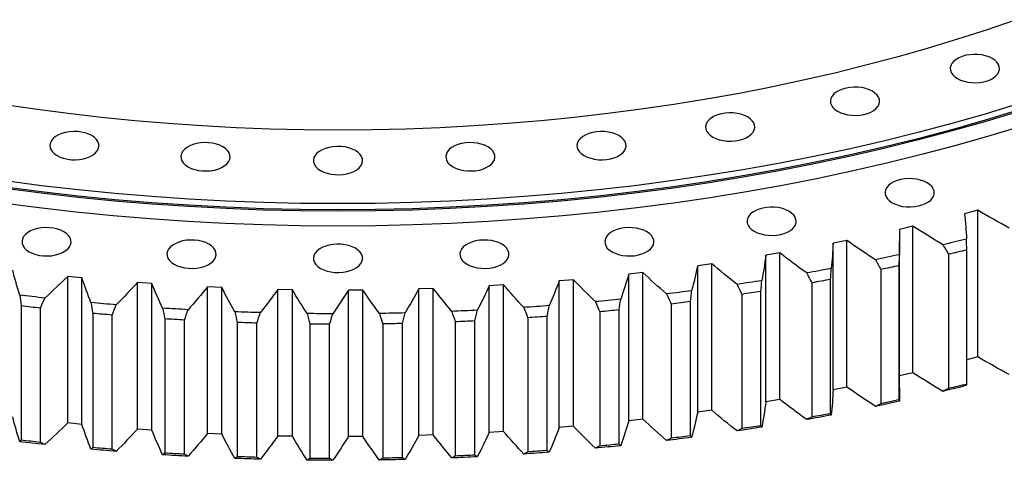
# Model space of a CAD drawing. Header units: millimetres. Extents: x 1225 to 10018, y 1847 to 8891.
# Tile 13 of 17: x 7305 to 7826, y 4830 to 5063. Entities that reach past the tile are written whole.
import ezdxf

# ---------------------------------------------------------------- set-up
doc = ezdxf.new("R2010")
doc.units = ezdxf.units.MM
doc.header["$LTSCALE"] = 50

msp = doc.modelspace()

# ---------------------------------------------------------------- linework, layer by layer
at = {"color": 7, "linetype": 'Continuous', "lineweight": 25}
for p, q in [((7811.72, 4962.51), (7804.74, 4960.71)), ((7811.72, 4884.94), (7811.72, 4962.51)), ((7777.42, 4954.07), (7770.3, 4952.45)), ((7777.42, 4876.5), (7777.42, 4954.07)), ((7742.49, 4946.53), (7735.25, 4945.1)), ((7735.25, 4867.53), (7735.25, 4945.1)), ((7742.49, 4868.96), (7742.49, 4946.53)), ((7770.39, 4868.5), (7770.39, 4946.07)), ((7707, 4939.93), (7699.65, 4938.69)), ((7699.65, 4861.11), (7699.65, 4938.69)), ((7707, 4862.35), (7707, 4939.93)), ((7796.29, 4939.23), (7796.29, 4868.19)), ((7805.89, 4870.52), (7805.89, 4941.56)), ((7671.02, 4934.26), (7663.59, 4933.21)), ((7663.59, 4855.64), (7663.59, 4933.21)), ((7671.02, 4856.69), (7671.02, 4934.26)), ((7770.19, 4862.25), (7770.19, 4933.29)), ((7337.96, 4926.79), (7330.42, 4927.54)), ((7330.42, 4849.97), (7330.42, 4927.54)), ((7337.96, 4849.22), (7337.96, 4926.79)), ((7634.64, 4929.54), (7627.13, 4928.69)), ((7627.13, 4851.12), (7627.13, 4928.69)), ((7634.64, 4851.97), (7634.64, 4929.54)), ((7760.43, 4931.21), (7760.43, 4860.17)), ((7374.87, 4923.72), (7367.28, 4924.27)), ((7367.28, 4846.7), (7367.28, 4924.27)), ((7374.87, 4846.14), (7374.87, 4923.72)), ((7411.98, 4921.61), (7404.36, 4921.97)), ((7404.36, 4844.39), (7404.36, 4921.97)), ((7411.98, 4844.04), (7411.98, 4921.61)), ((7523.78, 4921.18), (7516.14, 4920.93)), ((7516.14, 4843.36), (7516.14, 4920.93)), ((7523.78, 4843.61), (7523.78, 4921.18)), ((7560.94, 4922.99), (7553.33, 4922.54)), ((7553.33, 4844.97), (7553.33, 4922.54)), ((7560.94, 4845.42), (7560.94, 4922.99)), ((7597.92, 4925.78), (7590.35, 4925.13)), ((7590.35, 4847.56), (7590.35, 4925.13)), ((7597.92, 4848.21), (7597.92, 4925.78)), ((7723.97, 4924.14), (7723.97, 4853.11)), ((7733.89, 4854.92), (7733.89, 4925.96)), ((7449.23, 4920.49), (7441.58, 4920.64)), ((7441.58, 4843.07), (7441.58, 4920.64)), ((7449.23, 4842.92), (7449.23, 4920.49)), ((7486.52, 4920.34), (7478.86, 4920.29)), ((7478.86, 4842.72), (7478.86, 4920.29)), ((7486.52, 4842.77), (7486.52, 4920.34)), ((7686.99, 4918.04), (7686.99, 4847)), ((7697.04, 4848.56), (7697.04, 4919.6)), ((7305.81, 4911.88), (7305.81, 4840.84)), ((7316.02, 4839.69), (7316.02, 4910.73)), ((7649.56, 4912.92), (7649.56, 4841.88)), ((7659.73, 4843.17), (7659.73, 4914.21)), ((7343.67, 4907.98), (7343.67, 4836.94)), ((7353.97, 4836.05), (7353.97, 4907.09)), ((7573.7, 4905.65), (7573.7, 4834.61)), ((7584.03, 4835.36), (7584.03, 4906.4)), ((7611.78, 4908.78), (7611.78, 4837.74)), ((7622.03, 4838.77), (7622.03, 4909.8)), ((7381.8, 4905.07), (7381.8, 4834.03)), ((7392.15, 4833.41), (7392.15, 4904.45)), ((7420.12, 4903.16), (7420.12, 4832.12)), ((7430.51, 4831.78), (7430.51, 4902.82)), ((7458.55, 4902.27), (7458.55, 4831.23)), ((7468.96, 4831.16), (7468.96, 4902.2)), ((7497.01, 4902.38), (7497.01, 4831.35)), ((7507.41, 4831.55), (7507.41, 4902.59)), ((7535.42, 4903.51), (7535.42, 4832.47)), ((7545.8, 4832.95), (7545.8, 4903.99)), ((7811.72, 4884.94), (7805.89, 4883.43)), ((7777.42, 4876.5), (7770.39, 4874.9)), ((7742.49, 4868.96), (7735.25, 4867.53)), ((7707, 4862.35), (7699.65, 4861.11)), ((7671.02, 4856.69), (7663.59, 4855.64)), ((7337.96, 4849.22), (7330.42, 4849.97)), ((7597.92, 4848.21), (7590.35, 4847.56)), ((7634.64, 4851.97), (7627.13, 4851.12)), ((7374.87, 4846.14), (7367.28, 4846.7)), ((7411.98, 4844.04), (7404.36, 4844.39)), ((7449.23, 4842.92), (7441.58, 4843.07)), ((7486.52, 4842.77), (7478.86, 4842.72)), ((7523.78, 4843.61), (7516.14, 4843.36)), ((7560.94, 4845.42), (7553.33, 4844.97))]:
    msp.add_line(p, q, dxfattribs=at)
at = {"color": 7, "linetype": 'Continuous', "lineweight": 25, "flags": 128}
for points in [[(7832.06, 5063.41), (7816.62, 5058.1), (7800.94, 5053.04), (7785.03, 5048.2), (7768.91, 5043.62), (7752.59, 5039.27), (7736.08, 5035.18), (7719.39, 5031.33), (7702.53, 5027.74), (7685.51, 5024.41), (7668.34, 5021.33), (7651.05, 5018.51), (7633.63, 5015.96), (7616.1, 5013.67), (7598.47, 5011.65), (7580.76, 5009.89), (7562.97, 5008.4), (7545.13, 5007.18), (7527.23, 5006.23), (7509.3, 5005.55), (7491.34, 5005.15), (7473.37, 5005.01), (7455.4, 5005.15), (7437.44, 5005.55), (7419.5, 5006.23), (7401.61, 5007.18), (7383.76, 5008.4), (7365.97, 5009.89), (7348.26, 5011.65), (7330.64, 5013.67), (7313.11, 5015.96), (7295.69, 5018.51)], [(7800.99, 5032.24), (7802.63, 5031.44), (7804.47, 5030.81), (7806.47, 5030.36), (7808.57, 5030.1), (7810.72, 5030.05), (7812.85, 5030.2), (7814.91, 5030.56), (7816.83, 5031.1), (7818.58, 5031.82), (7820.1, 5032.7), (7821.35, 5033.71), (7822.29, 5034.82), (7822.9, 5036.01), (7823.17, 5037.24), (7823.08, 5038.48), (7822.64, 5039.69), (7821.86, 5040.85), (7820.76, 5041.91), (7819.37, 5042.86), (7817.73, 5043.66), (7815.89, 5044.29), (7813.89, 5044.74), (7811.79, 5045), (7809.64, 5045.05), (7807.51, 5044.89), (7805.45, 5044.54), (7803.53, 5044), (7801.78, 5043.28), (7800.26, 5042.4), (7799.01, 5041.39), (7798.07, 5040.28), (7797.46, 5039.09), (7797.19, 5037.86), (7797.28, 5036.62), (7797.72, 5035.41), (7798.5, 5034.25), (7799.6, 5033.19), (7800.99, 5032.24)], [(7737.6, 5014.94), (7739.24, 5014.14), (7741.08, 5013.5), (7743.08, 5013.05), (7745.19, 5012.8), (7747.33, 5012.74), (7749.46, 5012.9), (7751.52, 5013.25), (7753.45, 5013.8), (7755.2, 5014.52), (7756.71, 5015.39), (7757.96, 5016.4), (7758.91, 5017.52), (7759.52, 5018.7), (7759.78, 5019.93), (7759.69, 5021.17), (7759.25, 5022.38), (7758.47, 5023.54), (7757.37, 5024.6), (7755.99, 5025.55), (7754.35, 5026.35), (7752.5, 5026.99), (7750.5, 5027.44), (7748.4, 5027.69), (7746.26, 5027.74), (7744.13, 5027.59), (7742.07, 5027.23), (7740.14, 5026.69), (7738.39, 5025.97), (7736.87, 5025.09), (7735.63, 5024.08), (7734.68, 5022.97), (7734.07, 5021.78), (7733.81, 5020.55), (7733.89, 5019.31), (7734.33, 5018.1), (7735.12, 5016.95), (7736.21, 5015.88), (7737.6, 5014.94)], [(7833.38, 5014.86), (7815.9, 5009.55), (7798.19, 5004.51), (7780.25, 4999.74), (7762.1, 4995.24), (7743.76, 4991.01), (7725.22, 4987.06), (7706.52, 4983.4), (7687.66, 4980.02), (7668.65, 4976.92), (7649.5, 4974.11), (7630.24, 4971.6), (7610.86, 4969.37), (7591.4, 4967.44), (7571.85, 4965.81), (7552.23, 4964.47), (7532.56, 4963.42), (7512.85, 4962.68), (7493.12, 4962.23), (7473.37, 4962.08), (7453.62, 4962.23), (7433.88, 4962.68), (7414.17, 4963.42), (7394.5, 4964.47), (7374.88, 4965.81), (7355.34, 4967.44), (7335.87, 4969.37), (7316.5, 4971.6), (7297.23, 4974.11)], [(7833.14, 5018.79), (7815.68, 5013.48), (7797.97, 5008.45), (7780.05, 5003.67), (7761.91, 4999.18), (7743.58, 4994.95), (7725.06, 4991.01), (7706.37, 4987.35), (7687.51, 4983.97), (7668.52, 4980.87), (7649.38, 4978.07), (7630.13, 4975.55), (7610.77, 4973.33), (7591.32, 4971.4), (7571.78, 4969.77), (7552.18, 4968.43), (7532.53, 4967.38), (7512.83, 4966.64), (7493.1, 4966.19), (7473.37, 4966.04), (7453.63, 4966.19), (7433.91, 4966.64), (7414.21, 4967.38), (7394.55, 4968.43), (7374.95, 4969.77), (7355.42, 4971.4), (7335.96, 4973.33), (7316.6, 4975.55), (7297.35, 4978.07)], [(7833.14, 5015.52), (7815.68, 5010.22), (7797.97, 5005.18), (7780.05, 5000.41), (7761.91, 4995.91), (7743.58, 4991.69), (7725.06, 4987.74), (7706.37, 4984.08), (7687.51, 4980.7), (7668.52, 4977.61), (7649.38, 4974.8), (7630.13, 4972.29), (7610.77, 4970.07), (7591.32, 4968.14), (7571.78, 4966.5), (7552.18, 4965.16), (7532.53, 4964.12), (7512.83, 4963.37), (7493.1, 4962.93), (7473.37, 4962.78), (7453.63, 4962.93), (7433.91, 4963.37), (7414.21, 4964.12), (7394.55, 4965.16), (7374.95, 4966.5), (7355.42, 4968.14), (7335.96, 4970.07), (7316.6, 4972.29), (7297.35, 4974.8)], [(7671.58, 5001.3), (7673.22, 5000.5), (7675.07, 4999.86), (7677.07, 4999.41), (7679.17, 4999.16), (7681.31, 4999.11), (7683.44, 4999.26), (7685.5, 4999.62), (7687.43, 5000.16), (7689.18, 5000.88), (7690.7, 5001.76), (7691.94, 5002.77), (7692.89, 5003.88), (7693.5, 5005.07), (7693.76, 5006.3), (7693.68, 5007.53), (7693.23, 5008.75), (7692.45, 5009.9), (7691.36, 5010.97), (7689.97, 5011.91), (7688.33, 5012.71), (7686.48, 5013.35), (7684.48, 5013.8), (7682.38, 5014.05), (7680.24, 5014.1), (7678.11, 5013.95), (7676.05, 5013.6), (7674.12, 5013.05), (7672.37, 5012.33), (7670.86, 5011.46), (7669.61, 5010.45), (7668.66, 5009.33), (7668.05, 5008.15), (7667.79, 5006.92), (7667.88, 5005.68), (7668.32, 5004.47), (7669.1, 5003.31), (7670.2, 5002.25), (7671.58, 5001.3)], [(7836.25, 5007.41), (7818.63, 5002.06), (7800.77, 4996.97), (7782.69, 4992.16), (7764.4, 4987.63), (7745.91, 4983.37), (7727.23, 4979.39), (7708.37, 4975.69), (7689.36, 4972.29), (7670.2, 4969.17), (7650.9, 4966.34), (7631.48, 4963.8), (7611.96, 4961.56), (7592.34, 4959.61), (7572.63, 4957.96), (7552.86, 4956.61), (7533.04, 4955.56), (7513.17, 4954.81), (7493.27, 4954.36), (7473.37, 4954.21), (7453.46, 4954.36), (7433.57, 4954.81), (7413.7, 4955.56), (7393.87, 4956.61), (7374.1, 4957.96), (7354.4, 4959.61), (7334.78, 4961.56), (7315.25, 4963.8), (7295.83, 4966.34)], [(7324.78, 4991.46), (7326.42, 4990.66), (7328.27, 4990.03), (7330.27, 4989.58), (7332.37, 4989.32), (7334.51, 4989.27), (7336.64, 4989.43), (7338.7, 4989.78), (7340.63, 4990.32), (7342.38, 4991.04), (7343.9, 4991.92), (7345.14, 4992.93), (7346.09, 4994.04), (7346.7, 4995.23), (7346.96, 4996.46), (7346.88, 4997.7), (7346.43, 4998.91), (7345.65, 5000.07), (7344.56, 5001.13), (7343.17, 5002.08), (7341.53, 5002.88), (7339.68, 5003.51), (7337.68, 5003.96), (7335.58, 5004.22), (7333.44, 5004.27), (7331.31, 5004.12), (7329.25, 5003.76), (7327.32, 5003.22), (7325.57, 5002.5), (7324.05, 5001.62), (7322.81, 5000.61), (7321.86, 4999.5), (7321.25, 4998.31), (7320.99, 4997.08), (7321.07, 4995.84), (7321.52, 4994.63), (7322.3, 4993.48), (7323.39, 4992.41), (7324.78, 4991.46)], [(7603.57, 4991.46), (7605.21, 4990.66), (7607.05, 4990.03), (7609.05, 4989.58), (7611.15, 4989.32), (7613.3, 4989.27), (7615.43, 4989.43), (7617.48, 4989.78), (7619.41, 4990.32), (7621.16, 4991.04), (7622.68, 4991.92), (7623.93, 4992.93), (7624.87, 4994.04), (7625.48, 4995.23), (7625.75, 4996.46), (7625.66, 4997.7), (7625.22, 4998.91), (7624.44, 5000.07), (7623.34, 5001.13), (7621.95, 5002.08), (7620.31, 5002.88), (7618.47, 5003.51), (7616.47, 5003.96), (7614.37, 5004.22), (7612.22, 5004.27), (7610.09, 5004.12), (7608.03, 5003.76), (7606.1, 5003.22), (7604.36, 5002.5), (7602.84, 5001.62), (7601.59, 5000.61), (7600.65, 4999.5), (7600.04, 4998.31), (7599.77, 4997.08), (7599.86, 4995.84), (7600.3, 4994.63), (7601.08, 4993.48), (7602.18, 4992.41), (7603.57, 4991.46)], [(7394.14, 4985.53), (7395.78, 4984.72), (7397.62, 4984.09), (7399.62, 4983.64), (7401.73, 4983.38), (7403.87, 4983.33), (7406, 4983.49), (7408.06, 4983.84), (7409.99, 4984.38), (7411.74, 4985.11), (7413.25, 4985.98), (7414.5, 4986.99), (7415.44, 4988.1), (7416.06, 4989.29), (7416.32, 4990.52), (7416.23, 4991.76), (7415.79, 4992.97), (7415.01, 4994.13), (7413.91, 4995.19), (7412.53, 4996.14), (7410.89, 4996.94), (7409.04, 4997.57), (7407.04, 4998.02), (7404.94, 4998.28), (7402.8, 4998.33), (7400.67, 4998.18), (7398.61, 4997.82), (7396.68, 4997.28), (7394.93, 4996.56), (7393.41, 4995.68), (7392.17, 4994.67), (7391.22, 4993.56), (7390.61, 4992.37), (7390.34, 4991.14), (7390.43, 4989.9), (7390.87, 4988.69), (7391.65, 4987.54), (7392.75, 4986.47), (7394.14, 4985.53)], [(7464.17, 4983.54), (7465.81, 4982.74), (7467.66, 4982.1), (7469.66, 4981.65), (7471.76, 4981.4), (7473.9, 4981.35), (7476.03, 4981.5), (7478.09, 4981.85), (7480.02, 4982.4), (7481.77, 4983.12), (7483.29, 4984), (7484.53, 4985), (7485.48, 4986.12), (7486.09, 4987.31), (7486.36, 4988.54), (7486.27, 4989.77), (7485.83, 4990.99), (7485.05, 4992.14), (7483.95, 4993.21), (7482.56, 4994.15), (7480.92, 4994.95), (7479.08, 4995.59), (7477.08, 4996.04), (7474.98, 4996.29), (7472.83, 4996.34), (7470.7, 4996.19), (7468.64, 4995.84), (7466.71, 4995.29), (7464.97, 4994.57), (7463.45, 4993.7), (7462.2, 4992.69), (7461.26, 4991.57), (7460.64, 4990.39), (7460.38, 4989.16), (7460.47, 4987.92), (7460.91, 4986.7), (7461.69, 4985.55), (7462.79, 4984.48), (7464.17, 4983.54)], [(7534.21, 4985.53), (7535.85, 4984.72), (7537.69, 4984.09), (7539.69, 4983.64), (7541.79, 4983.38), (7543.94, 4983.33), (7546.07, 4983.49), (7548.13, 4983.84), (7550.05, 4984.38), (7551.8, 4985.11), (7553.32, 4985.98), (7554.57, 4986.99), (7555.51, 4988.1), (7556.12, 4989.29), (7556.39, 4990.52), (7556.3, 4991.76), (7555.86, 4992.97), (7555.08, 4994.13), (7553.98, 4995.19), (7552.59, 4996.14), (7550.95, 4996.94), (7549.11, 4997.57), (7547.11, 4998.02), (7545.01, 4998.28), (7542.86, 4998.33), (7540.73, 4998.18), (7538.67, 4997.82), (7536.75, 4997.28), (7535, 4996.56), (7533.48, 4995.68), (7532.23, 4994.67), (7531.29, 4993.56), (7530.68, 4992.37), (7530.41, 4991.14), (7530.5, 4989.9), (7530.94, 4988.69), (7531.72, 4987.54), (7532.82, 4986.47), (7534.21, 4985.53)], [(7766.49, 4966.5), (7768.13, 4965.7), (7769.98, 4965.07), (7771.98, 4964.62), (7774.08, 4964.36), (7776.22, 4964.31), (7778.35, 4964.47), (7780.41, 4964.82), (7782.34, 4965.36), (7784.09, 4966.08), (7785.61, 4966.96), (7786.85, 4967.97), (7787.8, 4969.08), (7788.41, 4970.27), (7788.68, 4971.5), (7788.59, 4972.74), (7788.15, 4973.95), (7787.37, 4975.11), (7786.27, 4976.17), (7784.88, 4977.12), (7783.24, 4977.92), (7781.4, 4978.55), (7779.4, 4979), (7777.29, 4979.26), (7775.15, 4979.31), (7773.02, 4979.16), (7770.96, 4978.8), (7769.03, 4978.26), (7767.29, 4977.54), (7765.77, 4976.66), (7764.52, 4975.65), (7763.58, 4974.54), (7762.96, 4973.35), (7762.7, 4972.12), (7762.79, 4970.88), (7763.23, 4969.67), (7764.01, 4968.51), (7765.11, 4967.45), (7766.49, 4966.5)], [(7693.5, 4951.43), (7695.14, 4950.63), (7696.98, 4949.99), (7698.98, 4949.54), (7701.08, 4949.29), (7703.23, 4949.23), (7705.36, 4949.39), (7707.42, 4949.74), (7709.35, 4950.29), (7711.09, 4951.01), (7712.61, 4951.88), (7713.86, 4952.89), (7714.8, 4954), (7715.42, 4955.19), (7715.68, 4956.42), (7715.59, 4957.66), (7715.15, 4958.87), (7714.37, 4960.03), (7713.27, 4961.09), (7711.88, 4962.04), (7710.25, 4962.84), (7708.4, 4963.47), (7706.4, 4963.93), (7704.3, 4964.18), (7702.15, 4964.23), (7700.02, 4964.08), (7697.97, 4963.72), (7696.04, 4963.18), (7694.29, 4962.46), (7692.77, 4961.58), (7691.52, 4960.57), (7690.58, 4959.46), (7689.97, 4958.27), (7689.7, 4957.04), (7689.79, 4955.8), (7690.23, 4954.59), (7691.01, 4953.44), (7692.11, 4952.37), (7693.5, 4951.43)], [(7310.05, 4940.55), (7311.69, 4939.75), (7313.54, 4939.12), (7315.54, 4938.67), (7317.64, 4938.41), (7319.78, 4938.36), (7321.91, 4938.51), (7323.97, 4938.87), (7325.9, 4939.41), (7327.65, 4940.13), (7329.17, 4941.01), (7330.41, 4942.02), (7331.36, 4943.13), (7331.97, 4944.32), (7332.23, 4945.55), (7332.15, 4946.79), (7331.71, 4948), (7330.92, 4949.15), (7329.83, 4950.22), (7328.44, 4951.16), (7326.8, 4951.97), (7324.96, 4952.6), (7322.96, 4953.05), (7320.85, 4953.31), (7318.71, 4953.36), (7316.58, 4953.2), (7314.52, 4952.85), (7312.59, 4952.31), (7310.84, 4951.58), (7309.33, 4950.71), (7308.08, 4949.7), (7307.13, 4948.59), (7306.52, 4947.4), (7306.26, 4946.17), (7306.35, 4944.93), (7306.79, 4943.72), (7307.57, 4942.56), (7308.67, 4941.5), (7310.05, 4940.55)], [(7618.3, 4940.55), (7619.93, 4939.75), (7621.78, 4939.12), (7623.78, 4938.67), (7625.88, 4938.41), (7628.03, 4938.36), (7630.16, 4938.51), (7632.21, 4938.87), (7634.14, 4939.41), (7635.89, 4940.13), (7637.41, 4941.01), (7638.66, 4942.02), (7639.6, 4943.13), (7640.21, 4944.32), (7640.48, 4945.55), (7640.39, 4946.79), (7639.95, 4948), (7639.17, 4949.15), (7638.07, 4950.22), (7636.68, 4951.16), (7635.04, 4951.97), (7633.2, 4952.6), (7631.2, 4953.05), (7629.1, 4953.31), (7626.95, 4953.36), (7624.82, 4953.2), (7622.76, 4952.85), (7620.83, 4952.31), (7619.09, 4951.58), (7617.57, 4950.71), (7616.32, 4949.7), (7615.38, 4948.59), (7614.77, 4947.4), (7614.5, 4946.17), (7614.59, 4944.93), (7615.03, 4943.72), (7615.81, 4942.56), (7616.91, 4941.5), (7618.3, 4940.55)], [(7805.78, 4947.31), (7804.22, 4946.93), (7802.66, 4946.54), (7801.1, 4946.16), (7799.54, 4945.78), (7797.98, 4945.4), (7796.42, 4945.03), (7794.85, 4944.65), (7793.29, 4944.28)], [(7386.74, 4933.98), (7388.38, 4933.18), (7390.22, 4932.55), (7392.22, 4932.1), (7394.33, 4931.84), (7396.47, 4931.79), (7398.6, 4931.95), (7400.66, 4932.3), (7402.59, 4932.84), (7404.34, 4933.56), (7405.85, 4934.44), (7407.1, 4935.45), (7408.04, 4936.56), (7408.66, 4937.75), (7408.92, 4938.98), (7408.83, 4940.22), (7408.39, 4941.43), (7407.61, 4942.59), (7406.51, 4943.65), (7405.13, 4944.6), (7403.49, 4945.4), (7401.64, 4946.03), (7399.64, 4946.48), (7397.54, 4946.74), (7395.4, 4946.79), (7393.27, 4946.64), (7391.21, 4946.28), (7389.28, 4945.74), (7387.53, 4945.02), (7386.01, 4944.14), (7384.77, 4943.13), (7383.82, 4942.02), (7383.21, 4940.83), (7382.94, 4939.6), (7383.03, 4938.36), (7383.47, 4937.15), (7384.25, 4936), (7385.35, 4934.93), (7386.74, 4933.98)], [(7464.17, 4931.79), (7465.81, 4930.99), (7467.66, 4930.35), (7469.66, 4929.9), (7471.76, 4929.65), (7473.9, 4929.6), (7476.03, 4929.75), (7478.09, 4930.1), (7480.02, 4930.65), (7481.77, 4931.37), (7483.29, 4932.24), (7484.53, 4933.25), (7485.48, 4934.37), (7486.09, 4935.55), (7486.36, 4936.78), (7486.27, 4938.02), (7485.83, 4939.24), (7485.05, 4940.39), (7483.95, 4941.46), (7482.56, 4942.4), (7480.92, 4943.2), (7479.08, 4943.84), (7477.08, 4944.29), (7474.98, 4944.54), (7472.83, 4944.59), (7470.7, 4944.44), (7468.64, 4944.09), (7466.71, 4943.54), (7464.97, 4942.82), (7463.45, 4941.95), (7462.2, 4940.94), (7461.26, 4939.82), (7460.64, 4938.64), (7460.38, 4937.41), (7460.47, 4936.17), (7460.91, 4934.95), (7461.69, 4933.8), (7462.79, 4932.73), (7464.17, 4931.79)], [(7541.61, 4933.98), (7543.25, 4933.18), (7545.09, 4932.55), (7547.09, 4932.1), (7549.19, 4931.84), (7551.34, 4931.79), (7553.47, 4931.95), (7555.53, 4932.3), (7557.46, 4932.84), (7559.2, 4933.56), (7560.72, 4934.44), (7561.97, 4935.45), (7562.91, 4936.56), (7563.52, 4937.75), (7563.79, 4938.98), (7563.7, 4940.22), (7563.26, 4941.43), (7562.48, 4942.59), (7561.38, 4943.65), (7559.99, 4944.6), (7558.35, 4945.4), (7556.51, 4946.03), (7554.51, 4946.48), (7552.41, 4946.74), (7550.26, 4946.79), (7548.13, 4946.64), (7546.07, 4946.28), (7544.15, 4945.74), (7542.4, 4945.02), (7540.88, 4944.14), (7539.63, 4943.13), (7538.69, 4942.02), (7538.08, 4940.83), (7537.81, 4939.6), (7537.9, 4938.36), (7538.34, 4937.15), (7539.12, 4936), (7540.22, 4934.93), (7541.61, 4933.98)], [(7770.28, 4939.04), (7768.7, 4938.7), (7767.11, 4938.35), (7765.52, 4938.01), (7763.93, 4937.67), (7762.34, 4937.34), (7760.75, 4937), (7759.16, 4936.67), (7757.56, 4936.34)], [(7805.89, 4941.56), (7804.69, 4941.27), (7803.49, 4940.97), (7802.29, 4940.68), (7801.09, 4940.39), (7799.89, 4940.1), (7798.69, 4939.81), (7797.49, 4939.52), (7796.29, 4939.23)], [(7734.17, 4931.71), (7732.56, 4931.41), (7730.95, 4931.11), (7729.34, 4930.81), (7727.72, 4930.51), (7726.11, 4930.22), (7724.49, 4929.92), (7722.87, 4929.63), (7721.25, 4929.34)], [(7770.19, 4933.29), (7768.98, 4933.02), (7767.76, 4932.76), (7766.54, 4932.5), (7765.32, 4932.24), (7764.09, 4931.98), (7762.87, 4931.72), (7761.65, 4931.47), (7760.43, 4931.21)], [(7697.52, 4925.34), (7695.89, 4925.08), (7694.25, 4924.82), (7692.62, 4924.56), (7690.98, 4924.31), (7689.34, 4924.06), (7687.71, 4923.81), (7686.07, 4923.56), (7684.43, 4923.31)], [(7733.89, 4925.96), (7732.65, 4925.73), (7731.41, 4925.5), (7730.17, 4925.27), (7728.93, 4925.04), (7727.69, 4924.82), (7726.45, 4924.59), (7725.21, 4924.37), (7723.97, 4924.14)], [(7318.34, 4916.09), (7316.67, 4916.27), (7315.01, 4916.46), (7313.35, 4916.64), (7311.68, 4916.83), (7310.02, 4917.02), (7308.36, 4917.21), (7306.7, 4917.4), (7305.04, 4917.6)], [(7660.41, 4919.93), (7658.75, 4919.71), (7657.1, 4919.5), (7655.45, 4919.29), (7653.79, 4919.08), (7652.14, 4918.87), (7650.48, 4918.66), (7648.82, 4918.45), (7647.17, 4918.25)], [(7697.04, 4919.6), (7695.79, 4919.4), (7694.53, 4919.2), (7693.27, 4919.01), (7692.02, 4918.81), (7690.76, 4918.62), (7689.5, 4918.42), (7688.24, 4918.23), (7686.99, 4918.04)], [(7316.02, 4910.73), (7314.75, 4910.87), (7313.47, 4911.01), (7312.19, 4911.15), (7310.91, 4911.3), (7309.64, 4911.44), (7308.36, 4911.59), (7307.08, 4911.73), (7305.81, 4911.88)], [(7356.11, 4912.51), (7354.43, 4912.65), (7352.76, 4912.79), (7351.08, 4912.93), (7349.4, 4913.07), (7347.73, 4913.22), (7346.05, 4913.37), (7344.38, 4913.51), (7342.71, 4913.67)], [(7394.13, 4909.93), (7392.44, 4910.02), (7390.75, 4910.12), (7389.07, 4910.21), (7387.38, 4910.31), (7385.7, 4910.41), (7384.01, 4910.52), (7382.33, 4910.62), (7380.64, 4910.73)], [(7585.09, 4912.07), (7583.41, 4911.94), (7581.73, 4911.82), (7580.05, 4911.69), (7578.37, 4911.57), (7576.69, 4911.45), (7575, 4911.33), (7573.32, 4911.21), (7571.64, 4911.1)], [(7622.9, 4915.51), (7621.23, 4915.33), (7619.57, 4915.16), (7617.9, 4914.99), (7616.23, 4914.83), (7614.56, 4914.66), (7612.89, 4914.5), (7611.22, 4914.34), (7609.54, 4914.18)], [(7659.73, 4914.21), (7658.46, 4914.04), (7657.19, 4913.88), (7655.92, 4913.72), (7654.65, 4913.55), (7653.38, 4913.39), (7652.11, 4913.23), (7650.84, 4913.08), (7649.56, 4912.92)], [(7353.97, 4907.09), (7352.68, 4907.2), (7351.39, 4907.3), (7350.1, 4907.41), (7348.81, 4907.52), (7347.53, 4907.63), (7346.24, 4907.75), (7344.95, 4907.86), (7343.67, 4907.98)], [(7432.31, 4908.35), (7430.62, 4908.4), (7428.92, 4908.45), (7427.23, 4908.5), (7425.54, 4908.55), (7423.85, 4908.61), (7422.16, 4908.67), (7420.47, 4908.73), (7418.78, 4908.79)], [(7470.57, 4907.77), (7468.88, 4907.78), (7467.19, 4907.78), (7465.49, 4907.79), (7463.8, 4907.8), (7462.1, 4907.81), (7460.41, 4907.83), (7458.71, 4907.84), (7457.02, 4907.86)], [(7508.85, 4908.2), (7507.15, 4908.16), (7505.46, 4908.12), (7503.77, 4908.09), (7502.07, 4908.05), (7500.38, 4908.02), (7498.69, 4907.99), (7496.99, 4907.96), (7495.3, 4907.93)], [(7547.04, 4909.64), (7545.36, 4909.55), (7543.67, 4909.47), (7541.98, 4909.39), (7540.29, 4909.31), (7538.6, 4909.23), (7536.91, 4909.16), (7535.22, 4909.08), (7533.53, 4909.01)], [(7584.03, 4906.4), (7582.74, 4906.3), (7581.45, 4906.2), (7580.16, 4906.11), (7578.87, 4906.01), (7577.58, 4905.92), (7576.28, 4905.83), (7574.99, 4905.74), (7573.7, 4905.65)], [(7622.03, 4909.8), (7620.75, 4909.67), (7619.47, 4909.54), (7618.19, 4909.41), (7616.91, 4909.28), (7615.62, 4909.16), (7614.34, 4909.03), (7613.06, 4908.91), (7611.78, 4908.78)], [(7392.15, 4904.45), (7390.86, 4904.53), (7389.56, 4904.6), (7388.27, 4904.67), (7386.97, 4904.75), (7385.68, 4904.83), (7384.39, 4904.91), (7383.09, 4904.99), (7381.8, 4905.07)], [(7430.51, 4902.82), (7429.21, 4902.86), (7427.91, 4902.9), (7426.61, 4902.94), (7425.31, 4902.98), (7424.01, 4903.03), (7422.71, 4903.07), (7421.42, 4903.12), (7420.12, 4903.16)], [(7468.96, 4902.2), (7467.65, 4902.2), (7466.35, 4902.21), (7465.05, 4902.22), (7463.75, 4902.23), (7462.45, 4902.23), (7461.15, 4902.24), (7459.85, 4902.26), (7458.55, 4902.27)], [(7507.41, 4902.59), (7506.11, 4902.56), (7504.81, 4902.53), (7503.51, 4902.5), (7502.21, 4902.48), (7500.91, 4902.45), (7499.61, 4902.43), (7498.31, 4902.41), (7497.01, 4902.38)], [(7545.8, 4903.99), (7544.5, 4903.93), (7543.2, 4903.86), (7541.9, 4903.8), (7540.61, 4903.74), (7539.31, 4903.68), (7538.01, 4903.62), (7536.72, 4903.57), (7535.42, 4903.51)], [(7805.78, 4869.74), (7804.22, 4869.36), (7802.66, 4868.97), (7801.1, 4868.59), (7799.54, 4868.21), (7797.98, 4867.83), (7796.42, 4867.45), (7794.85, 4867.08), (7793.29, 4866.71)], [(7805.89, 4870.52), (7804.69, 4870.23), (7803.49, 4869.93), (7802.29, 4869.64), (7801.09, 4869.35), (7799.89, 4869.06), (7798.69, 4868.77), (7797.49, 4868.48), (7796.29, 4868.19)], [(7770.28, 4861.47), (7768.7, 4861.13), (7767.11, 4860.78), (7765.52, 4860.44), (7763.93, 4860.1), (7762.34, 4859.77), (7760.75, 4859.43), (7759.16, 4859.1), (7757.56, 4858.77)], [(7770.19, 4862.25), (7768.98, 4861.99), (7767.76, 4861.72), (7766.54, 4861.46), (7765.32, 4861.2), (7764.09, 4860.94), (7762.87, 4860.69), (7761.65, 4860.43), (7760.43, 4860.17)], [(7734.17, 4854.14), (7732.56, 4853.84), (7730.95, 4853.54), (7729.34, 4853.24), (7727.72, 4852.94), (7726.11, 4852.65), (7724.49, 4852.35), (7722.87, 4852.06), (7721.25, 4851.77)], [(7733.89, 4854.92), (7732.65, 4854.69), (7731.41, 4854.46), (7730.17, 4854.23), (7728.93, 4854.01), (7727.69, 4853.78), (7726.45, 4853.55), (7725.21, 4853.33), (7723.97, 4853.11)], [(7697.04, 4848.56), (7695.79, 4848.36), (7694.53, 4848.16), (7693.27, 4847.97), (7692.02, 4847.77), (7690.76, 4847.58), (7689.5, 4847.39), (7688.24, 4847.19), (7686.99, 4847)], [(7659.73, 4843.17), (7658.46, 4843), (7657.19, 4842.84), (7655.92, 4842.68), (7654.65, 4842.52), (7653.38, 4842.35), (7652.11, 4842.2), (7650.84, 4842.04), (7649.56, 4841.88)], [(7697.52, 4847.76), (7695.89, 4847.5), (7694.25, 4847.25), (7692.62, 4846.99), (7690.98, 4846.74), (7689.34, 4846.48), (7687.71, 4846.23), (7686.07, 4845.99), (7684.43, 4845.74)], [(7318.34, 4838.52), (7316.67, 4838.7), (7315.01, 4838.88), (7313.35, 4839.07), (7311.68, 4839.26), (7310.02, 4839.45), (7308.36, 4839.64), (7306.7, 4839.83), (7305.04, 4840.02)], [(7316.02, 4839.69), (7314.75, 4839.83), (7313.47, 4839.97), (7312.19, 4840.11), (7310.91, 4840.26), (7309.64, 4840.4), (7308.36, 4840.55), (7307.08, 4840.7), (7305.81, 4840.84)], [(7622.9, 4837.94), (7621.23, 4837.76), (7619.57, 4837.59), (7617.9, 4837.42), (7616.23, 4837.26), (7614.56, 4837.09), (7612.89, 4836.93), (7611.22, 4836.77), (7609.54, 4836.61)], [(7622.03, 4838.77), (7620.75, 4838.63), (7619.47, 4838.5), (7618.19, 4838.37), (7616.91, 4838.25), (7615.62, 4838.12), (7614.34, 4837.99), (7613.06, 4837.87), (7611.78, 4837.74)], [(7660.41, 4842.36), (7658.75, 4842.14), (7657.1, 4841.93), (7655.45, 4841.72), (7653.79, 4841.5), (7652.14, 4841.3), (7650.48, 4841.09), (7648.82, 4840.88), (7647.17, 4840.68)], [(7356.11, 4834.94), (7354.43, 4835.08), (7352.76, 4835.22), (7351.08, 4835.36), (7349.4, 4835.5), (7347.73, 4835.65), (7346.05, 4835.79), (7344.38, 4835.94), (7342.71, 4836.09)], [(7353.97, 4836.05), (7352.68, 4836.16), (7351.39, 4836.26), (7350.1, 4836.37), (7348.81, 4836.48), (7347.53, 4836.6), (7346.24, 4836.71), (7344.95, 4836.82), (7343.67, 4836.94)], [(7394.13, 4832.36), (7392.44, 4832.45), (7390.75, 4832.55), (7389.07, 4832.64), (7387.38, 4832.74), (7385.7, 4832.84), (7384.01, 4832.95), (7382.33, 4833.05), (7380.64, 4833.16)], [(7392.15, 4833.41), (7390.86, 4833.49), (7389.56, 4833.56), (7388.27, 4833.64), (7386.97, 4833.71), (7385.68, 4833.79), (7384.39, 4833.87), (7383.09, 4833.95), (7381.8, 4834.03)], [(7545.8, 4832.95), (7544.5, 4832.89), (7543.2, 4832.82), (7541.9, 4832.76), (7540.61, 4832.7), (7539.31, 4832.64), (7538.01, 4832.58), (7536.72, 4832.53), (7535.42, 4832.47)], [(7585.09, 4834.5), (7583.41, 4834.37), (7581.73, 4834.25), (7580.05, 4834.12), (7578.37, 4834), (7576.69, 4833.88), (7575, 4833.76), (7573.32, 4833.64), (7571.64, 4833.52)], [(7584.03, 4835.36), (7582.74, 4835.26), (7581.45, 4835.16), (7580.16, 4835.07), (7578.87, 4834.97), (7577.58, 4834.88), (7576.28, 4834.79), (7574.99, 4834.7), (7573.7, 4834.61)], [(7432.31, 4830.78), (7430.62, 4830.83), (7428.92, 4830.88), (7427.23, 4830.93), (7425.54, 4830.98), (7423.85, 4831.04), (7422.16, 4831.1), (7420.47, 4831.16), (7418.78, 4831.22)], [(7430.51, 4831.78), (7429.21, 4831.82), (7427.91, 4831.86), (7426.61, 4831.9), (7425.31, 4831.94), (7424.01, 4831.99), (7422.71, 4832.03), (7421.42, 4832.08), (7420.12, 4832.12)], [(7470.57, 4830.2), (7468.88, 4830.2), (7467.19, 4830.21), (7465.49, 4830.22), (7463.8, 4830.23), (7462.1, 4830.24), (7460.41, 4830.26), (7458.71, 4830.27), (7457.02, 4830.29)], [(7468.96, 4831.16), (7467.65, 4831.17), (7466.35, 4831.17), (7465.05, 4831.18), (7463.75, 4831.19), (7462.45, 4831.2), (7461.15, 4831.21), (7459.85, 4831.22), (7458.55, 4831.23)], [(7508.85, 4830.63), (7507.15, 4830.59), (7505.46, 4830.55), (7503.77, 4830.51), (7502.07, 4830.48), (7500.38, 4830.45), (7498.69, 4830.42), (7496.99, 4830.39), (7495.3, 4830.36)], [(7507.41, 4831.55), (7506.11, 4831.52), (7504.81, 4831.49), (7503.51, 4831.47), (7502.21, 4831.44), (7500.91, 4831.41), (7499.61, 4831.39), (7498.31, 4831.37), (7497.01, 4831.35)], [(7547.04, 4832.06), (7545.36, 4831.98), (7543.67, 4831.9), (7541.98, 4831.82), (7540.29, 4831.74), (7538.6, 4831.66), (7536.91, 4831.59), (7535.22, 4831.51), (7533.53, 4831.44)]]:
    msp.add_lwpolyline(points, dxfattribs=at)
at = {"color": 7, "linetype": 'Continuous', "lineweight": 25}
for points in [[(7828.34, 4953.15), (7822.71, 4956.22), (7817.17, 4959.34), (7811.72, 4962.51)], [(7804.74, 4960.71), (7805.22, 4956.25), (7805.56, 4951.78), (7805.78, 4947.31)], [(7770.3, 4952.45), (7770.43, 4947.98), (7770.42, 4943.51), (7770.28, 4939.04)], [(7793.29, 4944.28), (7787.9, 4947.49), (7782.61, 4950.75), (7777.42, 4954.07)], [(7805.89, 4941.56), (7805.85, 4943.48), (7805.82, 4945.4), (7805.78, 4947.31)], [(7735.25, 4945.1), (7735.02, 4940.64), (7734.66, 4936.17), (7734.17, 4931.71)], [(7757.56, 4936.34), (7752.44, 4939.69), (7747.41, 4943.09), (7742.49, 4946.53)], [(7793.29, 4944.28), (7794.28, 4942.59), (7795.29, 4940.91), (7796.29, 4939.23)], [(7699.65, 4938.69), (7699.07, 4934.23), (7698.36, 4929.78), (7697.52, 4925.34)], [(7721.25, 4929.34), (7716.4, 4932.83), (7711.64, 4936.35), (7707, 4939.93)], [(7770.19, 4933.29), (7770.23, 4935.21), (7770.26, 4937.12), (7770.28, 4939.04)], [(7663.59, 4933.21), (7662.66, 4928.77), (7661.59, 4924.35), (7660.41, 4919.93)], [(7684.43, 4923.31), (7679.85, 4926.92), (7675.38, 4930.57), (7671.02, 4934.26)], [(7733.89, 4925.96), (7733.99, 4927.88), (7734.08, 4929.79), (7734.17, 4931.71)], [(7757.56, 4936.34), (7758.51, 4934.63), (7759.47, 4932.92), (7760.43, 4931.21)], [(7305.04, 4917.6), (7303.67, 4922), (7302.44, 4926.41), (7301.33, 4930.83)], [(7330.42, 4927.54), (7326.51, 4923.69), (7322.48, 4919.87), (7318.34, 4916.09)], [(7342.71, 4913.67), (7341, 4918.03), (7339.42, 4922.4), (7337.96, 4926.79)], [(7627.13, 4928.69), (7625.85, 4924.28), (7624.44, 4919.89), (7622.9, 4915.51)], [(7647.17, 4918.25), (7642.88, 4921.97), (7638.7, 4925.74), (7634.64, 4929.54)], [(7721.25, 4929.34), (7722.15, 4927.61), (7723.06, 4925.88), (7723.97, 4924.14)], [(7367.28, 4924.27), (7363.67, 4920.31), (7359.95, 4916.39), (7356.11, 4912.51)], [(7380.64, 4910.73), (7378.59, 4915.04), (7376.67, 4919.37), (7374.87, 4923.72)], [(7404.36, 4921.97), (7401.06, 4917.92), (7397.66, 4913.91), (7394.13, 4909.93)], [(7418.78, 4908.79), (7416.39, 4913.05), (7414.12, 4917.32), (7411.98, 4921.61)], [(7516.14, 4920.93), (7513.83, 4916.66), (7511.4, 4912.42), (7508.85, 4908.2)], [(7533.53, 4909.01), (7530.16, 4913.04), (7526.91, 4917.09), (7523.78, 4921.18)], [(7553.33, 4922.54), (7551.36, 4918.22), (7549.26, 4913.92), (7547.04, 4909.64)], [(7571.64, 4911.1), (7567.96, 4915.03), (7564.39, 4918.99), (7560.94, 4922.99)], [(7590.35, 4925.13), (7588.72, 4920.76), (7586.97, 4916.41), (7585.09, 4912.07)], [(7609.54, 4914.18), (7605.55, 4918.01), (7601.68, 4921.88), (7597.92, 4925.78)], [(7684.43, 4923.31), (7685.28, 4921.55), (7686.13, 4919.8), (7686.99, 4918.04)], [(7697.04, 4919.6), (7697.21, 4921.51), (7697.37, 4923.42), (7697.52, 4925.34)], [(7305.04, 4917.6), (7305.29, 4915.69), (7305.55, 4913.79), (7305.81, 4911.88)], [(7316.02, 4910.73), (7316.8, 4912.51), (7317.57, 4914.3), (7318.34, 4916.09)], [(7441.58, 4920.64), (7438.61, 4916.51), (7435.52, 4912.42), (7432.31, 4908.35)], [(7457.02, 4907.86), (7454.3, 4912.05), (7451.7, 4916.26), (7449.23, 4920.49)], [(7478.86, 4920.29), (7476.22, 4916.09), (7473.46, 4911.92), (7470.57, 4907.77)], [(7495.3, 4907.93), (7492.25, 4912.04), (7489.32, 4916.18), (7486.52, 4920.34)], [(7647.17, 4918.25), (7647.96, 4916.47), (7648.76, 4914.69), (7649.56, 4912.92)], [(7659.73, 4914.21), (7659.96, 4916.12), (7660.19, 4918.02), (7660.41, 4919.93)], [(7342.71, 4913.67), (7343.02, 4911.77), (7343.34, 4909.87), (7343.67, 4907.98)], [(7353.97, 4907.09), (7354.68, 4908.9), (7355.4, 4910.7), (7356.11, 4912.51)], [(7380.64, 4910.73), (7381.02, 4908.84), (7381.41, 4906.95), (7381.8, 4905.07)], [(7571.64, 4911.1), (7572.32, 4909.28), (7573.01, 4907.46), (7573.7, 4905.65)], [(7584.03, 4906.4), (7584.39, 4908.29), (7584.74, 4910.18), (7585.09, 4912.07)], [(7609.54, 4914.18), (7610.28, 4912.38), (7611.03, 4910.58), (7611.78, 4908.78)], [(7622.03, 4909.8), (7622.33, 4911.7), (7622.62, 4913.61), (7622.9, 4915.51)], [(7392.15, 4904.45), (7392.82, 4906.28), (7393.47, 4908.1), (7394.13, 4909.93)], [(7418.78, 4908.79), (7419.22, 4906.92), (7419.67, 4905.04), (7420.12, 4903.16)], [(7430.51, 4902.82), (7431.11, 4904.66), (7431.71, 4906.5), (7432.31, 4908.35)], [(7457.02, 4907.86), (7457.52, 4906), (7458.03, 4904.13), (7458.55, 4902.27)], [(7468.96, 4902.2), (7469.5, 4904.06), (7470.04, 4905.91), (7470.57, 4907.77)], [(7495.3, 4907.93), (7495.86, 4906.08), (7496.43, 4904.23), (7497.01, 4902.38)], [(7507.41, 4902.59), (7507.89, 4904.46), (7508.37, 4906.33), (7508.85, 4908.2)], [(7533.53, 4909.01), (7534.16, 4907.18), (7534.78, 4905.34), (7535.42, 4903.51)], [(7545.8, 4903.99), (7546.22, 4905.87), (7546.63, 4907.75), (7547.04, 4909.64)], [(7828.34, 4875.58), (7822.71, 4878.65), (7817.17, 4881.77), (7811.72, 4884.94)], [(7793.29, 4866.71), (7787.9, 4869.92), (7782.61, 4873.18), (7777.42, 4876.5)], [(7757.56, 4858.77), (7752.44, 4862.12), (7747.41, 4865.52), (7742.49, 4868.96)], [(7805.78, 4869.74), (7805.82, 4870), (7805.85, 4870.26), (7805.89, 4870.52)], [(7735.25, 4867.53), (7735.02, 4863.06), (7734.66, 4858.6), (7734.17, 4854.14)], [(7796.29, 4868.19), (7795.29, 4867.69), (7794.28, 4867.2), (7793.29, 4866.71)], [(7699.65, 4861.11), (7699.07, 4856.66), (7698.36, 4852.21), (7697.52, 4847.76)], [(7721.25, 4851.77), (7716.4, 4855.25), (7711.64, 4858.78), (7707, 4862.35)], [(7760.43, 4860.17), (7759.47, 4859.7), (7758.51, 4859.23), (7757.56, 4858.77)], [(7770.28, 4861.47), (7770.26, 4861.73), (7770.23, 4861.99), (7770.19, 4862.25)], [(7305.04, 4840.02), (7303.67, 4844.42), (7302.44, 4848.84), (7301.33, 4853.26)], [(7663.59, 4855.64), (7662.66, 4851.2), (7661.59, 4846.78), (7660.41, 4842.36)], [(7684.43, 4845.74), (7679.85, 4849.35), (7675.38, 4852.99), (7671.02, 4856.69)], [(7734.17, 4854.14), (7734.08, 4854.4), (7733.99, 4854.66), (7733.89, 4854.92)], [(7330.42, 4849.97), (7326.51, 4846.11), (7322.48, 4842.3), (7318.34, 4838.52)], [(7342.71, 4836.09), (7341, 4840.45), (7339.42, 4844.83), (7337.96, 4849.22)], [(7609.54, 4836.61), (7605.55, 4840.44), (7601.68, 4844.31), (7597.92, 4848.21)], [(7627.13, 4851.12), (7625.85, 4846.71), (7624.44, 4842.32), (7622.9, 4837.94)], [(7647.17, 4840.68), (7642.88, 4844.4), (7638.7, 4848.17), (7634.64, 4851.97)], [(7697.52, 4847.76), (7697.37, 4848.03), (7697.21, 4848.29), (7697.04, 4848.56)], [(7723.97, 4853.11), (7723.06, 4852.66), (7722.15, 4852.22), (7721.25, 4851.77)], [(7367.28, 4846.7), (7363.67, 4842.74), (7359.95, 4838.82), (7356.11, 4834.94)], [(7380.64, 4833.16), (7378.59, 4837.47), (7376.67, 4841.8), (7374.87, 4846.14)], [(7404.36, 4844.39), (7401.06, 4840.35), (7397.66, 4836.34), (7394.13, 4832.36)], [(7418.78, 4831.22), (7416.39, 4835.47), (7414.12, 4839.75), (7411.98, 4844.04)], [(7441.58, 4843.07), (7438.61, 4838.94), (7435.52, 4834.84), (7432.31, 4830.78)], [(7457.02, 4830.29), (7454.3, 4834.47), (7451.7, 4838.68), (7449.23, 4842.92)], [(7478.86, 4842.72), (7476.22, 4838.52), (7473.46, 4834.35), (7470.57, 4830.2)], [(7495.3, 4830.36), (7492.25, 4834.47), (7489.32, 4838.61), (7486.52, 4842.77)], [(7516.14, 4843.36), (7513.83, 4839.09), (7511.4, 4834.85), (7508.85, 4830.63)], [(7533.53, 4831.44), (7530.16, 4835.47), (7526.91, 4839.52), (7523.78, 4843.61)], [(7553.33, 4844.97), (7551.36, 4840.65), (7549.26, 4836.35), (7547.04, 4832.06)], [(7571.64, 4833.52), (7567.96, 4837.46), (7564.39, 4841.42), (7560.94, 4845.42)], [(7590.35, 4847.56), (7588.72, 4843.19), (7586.97, 4838.84), (7585.09, 4834.5)], [(7660.41, 4842.36), (7660.19, 4842.63), (7659.96, 4842.9), (7659.73, 4843.17)], [(7686.99, 4847), (7686.13, 4846.58), (7685.28, 4846.16), (7684.43, 4845.74)], [(7305.81, 4840.84), (7305.55, 4840.57), (7305.29, 4840.3), (7305.04, 4840.02)], [(7318.34, 4838.52), (7317.57, 4838.91), (7316.8, 4839.3), (7316.02, 4839.69)], [(7611.78, 4837.74), (7611.03, 4837.36), (7610.28, 4836.98), (7609.54, 4836.61)], [(7622.9, 4837.94), (7622.62, 4838.21), (7622.33, 4838.49), (7622.03, 4838.77)], [(7649.56, 4841.88), (7648.76, 4841.48), (7647.96, 4841.08), (7647.17, 4840.68)], [(7343.67, 4836.94), (7343.34, 4836.66), (7343.02, 4836.38), (7342.71, 4836.09)], [(7356.11, 4834.94), (7355.4, 4835.31), (7354.68, 4835.68), (7353.97, 4836.05)], [(7381.8, 4834.03), (7381.41, 4833.74), (7381.02, 4833.45), (7380.64, 4833.16)], [(7394.13, 4832.36), (7393.47, 4832.71), (7392.82, 4833.06), (7392.15, 4833.41)], [(7535.42, 4832.47), (7534.78, 4832.13), (7534.16, 4831.78), (7533.53, 4831.44)], [(7547.04, 4832.06), (7546.63, 4832.36), (7546.22, 4832.66), (7545.8, 4832.95)], [(7573.7, 4834.61), (7573.01, 4834.25), (7572.32, 4833.88), (7571.64, 4833.52)], [(7585.09, 4834.5), (7584.74, 4834.79), (7584.39, 4835.07), (7584.03, 4835.36)], [(7420.12, 4832.12), (7419.67, 4831.82), (7419.22, 4831.52), (7418.78, 4831.22)], [(7432.31, 4830.78), (7431.71, 4831.11), (7431.11, 4831.45), (7430.51, 4831.78)], [(7458.55, 4831.23), (7458.03, 4830.92), (7457.52, 4830.6), (7457.02, 4830.29)], [(7470.57, 4830.2), (7470.04, 4830.52), (7469.5, 4830.84), (7468.96, 4831.16)], [(7497.01, 4831.35), (7496.43, 4831.02), (7495.86, 4830.69), (7495.3, 4830.36)], [(7508.85, 4830.63), (7508.37, 4830.94), (7507.89, 4831.24), (7507.41, 4831.55)]]:
    msp.add_open_spline(points, degree=3, dxfattribs=at)
msp.add_open_spline([(7770.38, 4868.5), (7770.38, 4868.12), (7770.41, 4865.78), (7770.34, 4863.44), (7770.28, 4861.47)], degree=3, knots=[0, 0, 0, 0, 0.1607605, 1, 1, 1, 1], dxfattribs=at)

doc.saveas('drawing.dxf')
